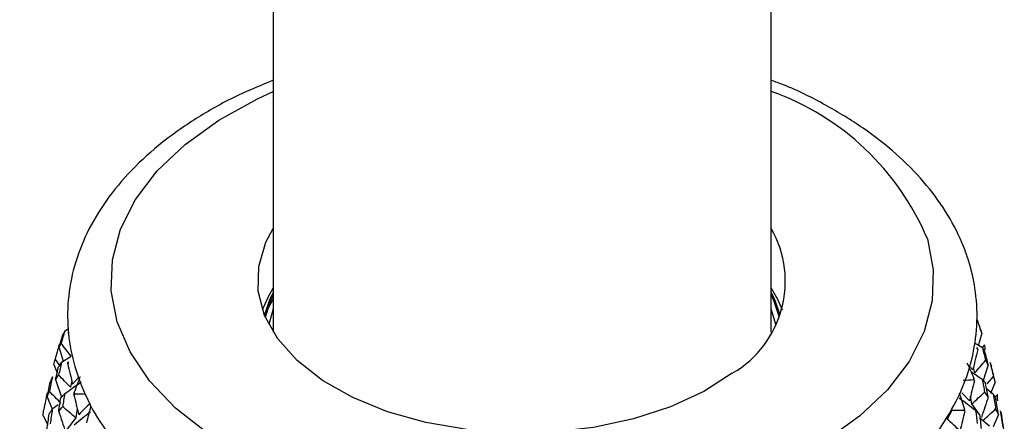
# Paper-space layout '_Isometric' of a CAD drawing. Header units: millimetres. Extents: x -169 to 71, y -17 to 263.
# Tile 15 of 16: x -23 to 22, y 121 to 140. Entities that reach past the tile are written whole.
import ezdxf

# ---------------------------------------------------------------- set-up
doc = ezdxf.new("R2010")
doc.units = ezdxf.units.MM

psp = doc.layouts.new('_Isometric')

# ---------------------------------------------------------------- linework, layer by layer
at = {"color": 7, "linetype": 'Continuous', "lineweight": 25}
for p, q in [((-11.5, 195.97), (-11.5, 125.149)), ((11.5, 125.149), (11.5, 195.97)), ((-11.5, 126.22), (-11.702, 125.502)), ((11.702, 125.502), (11.5, 126.22)), ((-21.124, 125.21), (-20.973, 125.297)), ((21.223, 125.099), (21.061, 124.57)), ((21.245, 124.424), (20.889, 124.642)), ((-21.396, 124.431), (-21.201, 123.807)), ((21.003, 124.374), (21.003, 124.442)), ((21.248, 124.419), (21.354, 124.571)), ((-21.371, 123.633), (-21.577, 123.898)), ((-21.279, 123.757), (-20.838, 124.041)), ((-20.972, 123.784), (-20.966, 123.716)), ((-21.628, 123.65), (-21.481, 123.275)), ((20.801, 123.401), (20.642, 123.597)), ((21.239, 122.969), (20.744, 123.305)), ((20.892, 123.266), (20.829, 123.514)), ((21.519, 123.635), (21.288, 122.91)), ((-21.554, 122.959), (-21.289, 122.138)), ((-20.806, 122.906), (-20.871, 122.611)), ((-20.483, 123.072), (-20.768, 122.749)), ((20.842, 122.941), (20.856, 123.008)), ((21.462, 122.76), (21.759, 123.094)), ((21.836, 122.844), (21.624, 122.313)), ((-20.691, 122.357), (-20.671, 122.29)), ((20.649, 121.981), (20.3, 122.346)), ((21.74, 122.284), (21.446, 122.508)), ((-21.942, 122.158), (-21.712, 121.591)), ((20.767, 121.839), (20.703, 122.199)), ((21.785, 122.097), (21.939, 122.27)), ((-21.705, 121.602), (-21.442, 121.812)), ((-20.551, 121.616), (-20.612, 121.19)), ((19.838, 121.534), (19.625, 121.129)), ((20.389, 121.528), (20.417, 121.594)), ((21.109, 121.348), (20.767, 121.839)), ((-22.132, 121.29), (-21.92, 120.862)), ((21.581, 120.799), (21.149, 121.162)), ((21.984, 121.343), (21.749, 120.775))]:
    psp.add_line(p, q, dxfattribs=at)
at = {"color": 8, "linetype": 'Continuous', "lineweight": 25, "flags": 128}
for points in [[(-14.545, 120.486), (-16.016, 121.643), (-17.213, 122.9), (-18.116, 124.237), (-18.709, 125.63), (-18.981, 127.056), (-18.929, 128.491), (-18.553, 129.909), (-17.86, 131.287), (-16.86, 132.6), (-15.573, 133.828), (-14.019, 134.947), (-12.225, 135.94), (-11.5, 136.275)], [(18.709, 129.457), (18.981, 128.031), (18.929, 126.597), (18.553, 125.178), (17.86, 123.801), (16.86, 122.487), (15.573, 121.26), (14.019, 120.14)]]:
    psp.add_lwpolyline(points, dxfattribs=at)
at = {"color": 7, "linetype": 'Continuous', "lineweight": 25, "flags": 128}
for points in [[(9.699, 123.247), (8.379, 122.405), (6.843, 121.696), (5.129, 121.138), (3.283, 120.746), (1.351, 120.53), (-0.615, 120.495), (-2.566, 120.644), (-4.45, 120.97), (-6.219, 121.468), (-7.827, 122.122), (-9.232, 122.917), (-10.398, 123.832), (-11.294, 124.843), (-11.899, 125.924), (-12.195, 127.047), (-12.175, 128.182), (-11.84, 129.302), (-11.5, 129.938)], [(-11.994, 126.179), (-11.722, 126.804), (-11.5, 127.19)], [(-11.5, 126.99), (-11.692, 126.591), (-11.91, 125.951)], [(11.5, 127.19), (11.791, 126.668), (11.994, 126.179)], [(11.91, 125.951), (11.651, 126.683), (11.5, 126.99)], [(-11.893, 125.911), (-11.84, 126.035), (-11.5, 126.672)], [(-11.866, 125.845), (-11.625, 126.581), (-11.5, 126.85)], [(11.5, 126.85), (11.584, 126.673), (11.866, 125.845)]]:
    psp.add_lwpolyline(points, dxfattribs=at)
at = {"color": 8, "linetype": 'Continuous', "lineweight": 25}
psp.add_arc((7.356, 124.673), 12.32, 22.8503, 70.3432, dxfattribs=at)
at = {"color": 7, "linetype": 'Continuous', "lineweight": 25}
psp.add_arc((7.218, 127.503), 4.926, 300.2362, 29.6272, dxfattribs=at)
for points, knots in [([(11.5, 195.97), (11.494, 196.858), (11.476, 199.417), (11.277, 203.568), (10.829, 208.377), (10.155, 213.058), (9.258, 217.598), (8.137, 221.984), (6.794, 226.2), (5.233, 230.233), (3.46, 234.07), (1.481, 237.698), (-0.696, 241.106), (-3.061, 244.284), (-5.606, 247.227), (-8.319, 249.928), (-11.192, 252.383), (-14.215, 254.589), (-17.381, 256.544), (-20.68, 258.246), (-24.105, 259.692), (-27.648, 260.882), (-31.304, 261.812), (-35.066, 262.482), (-38.928, 262.889), (-42.884, 263.03), (-46.927, 262.903), (-51.048, 262.505), (-55.238, 261.836), (-59.486, 260.896), (-63.78, 259.685), (-68.107, 258.207), (-72.455, 256.465), (-76.812, 254.466), (-81.165, 252.217), (-85.503, 249.724), (-89.815, 246.995), (-94.091, 244.04), (-98.319, 240.868), (-102.493, 237.486), (-106.602, 233.904), (-110.639, 230.132), (-114.595, 226.178), (-118.462, 222.053), (-122.231, 217.767), (-125.897, 213.329), (-129.45, 208.749), (-132.883, 204.039), (-136.19, 199.209), (-139.363, 194.27), (-142.395, 189.233), (-145.279, 184.109), (-148.01, 178.909), (-150.58, 173.646), (-152.985, 168.329), (-155.218, 162.973), (-157.273, 157.586), (-159.147, 152.183), (-160.834, 146.772), (-162.329, 141.368), (-163.628, 135.98), (-164.726, 130.621), (-165.621, 125.301), (-166.309, 120.033), (-166.782, 114.828), (-167.027, 110.204), (-167.053, 107.345), (-167.063, 106.165)], [0, 0, 0, 0, 0.0084867, 0.0244403, 0.0404023, 0.0563528, 0.0722769, 0.0881565, 0.1039706, 0.1196968, 0.135313, 0.1507996, 0.1661422, 0.1813333, 0.196374, 0.2112742, 0.2260521, 0.2407328, 0.2553468, 0.2699276, 0.2845034, 0.2991047, 0.3137648, 0.3285132, 0.3433743, 0.3583658, 0.3734976, 0.3887718, 0.4041827, 0.4197181, 0.4353611, 0.4510919, 0.4668902, 0.4827366, 0.4986139, 0.5145078, 0.5304058, 0.5462982, 0.5621798, 0.5780471, 0.5938984, 0.6097329, 0.6255509, 0.6413531, 0.6571409, 0.6729157, 0.6886795, 0.7044342, 0.7201818, 0.7359245, 0.7516645, 0.767404, 0.7831449, 0.798889, 0.8146385, 0.8303956, 0.8461627, 0.8619417, 0.877735, 0.8935443, 0.9093717, 0.9252186, 0.9410861, 0.9569749, 0.9728847, 0.9888142, 1, 1, 1, 1]), ([(-144.063, 106.165), (-144.058, 106.882), (-144.044, 108.972), (-143.881, 112.536), (-143.51, 116.887), (-142.951, 121.348), (-142.205, 125.903), (-141.271, 130.539), (-140.153, 135.24), (-138.85, 139.993), (-137.366, 144.782), (-135.704, 149.593), (-133.868, 154.41), (-131.864, 159.218), (-129.696, 164.003), (-127.371, 168.75), (-124.895, 173.443), (-122.276, 178.07), (-119.523, 182.614), (-116.642, 187.064), (-113.644, 191.404), (-110.538, 195.622), (-107.333, 199.706), (-104.041, 203.643), (-100.672, 207.421), (-97.236, 211.03), (-93.747, 214.459), (-90.214, 217.699), (-86.652, 220.741), (-83.071, 223.576), (-79.484, 226.199), (-75.905, 228.602), (-72.345, 230.781), (-68.817, 232.731), (-65.334, 234.451), (-61.907, 235.937), (-58.547, 237.191), (-55.267, 238.212), (-52.074, 239.002), (-48.978, 239.565), (-45.983, 239.904), (-43.094, 240.022), (-40.31, 239.921), (-37.629, 239.602), (-35.047, 239.062), (-32.558, 238.292), (-30.159, 237.283), (-27.854, 236.02), (-25.66, 234.498), (-23.602, 232.726), (-21.698, 230.723), (-19.958, 228.505), (-18.382, 226.085), (-16.965, 223.47), (-15.706, 220.663), (-14.604, 217.665), (-13.662, 214.48), (-12.883, 211.112), (-12.268, 207.567), (-11.829, 203.85), (-11.552, 199.995), (-11.517, 197.307), (-11.5, 195.97)], [0, 0, 0, 0, 0.008549, 0.024913, 0.041298, 0.057706, 0.074141, 0.090602, 0.107088, 0.123598, 0.140131, 0.156683, 0.173254, 0.189839, 0.206437, 0.223044, 0.239658, 0.256276, 0.272895, 0.289511, 0.306121, 0.322723, 0.339314, 0.35589, 0.372448, 0.388987, 0.405504, 0.421996, 0.43846, 0.454896, 0.471302, 0.487678, 0.504026, 0.520348, 0.536649, 0.552937, 0.569223, 0.585519, 0.601847, 0.618236, 0.634724, 0.651361, 0.668209, 0.685343, 0.702847, 0.720797, 0.739238, 0.758126, 0.77728, 0.796318, 0.814958, 0.833096, 0.850752, 0.86801, 0.884959, 0.901684, 0.918251, 0.934713, 0.951111, 0.967473, 0.983822, 1, 1, 1, 1]), ([(-11.5, 136.791), (-12.044, 136.569), (-13.275, 136.066), (-14.99, 135.105), (-16.649, 133.95), (-18.075, 132.661), (-19.247, 131.259), (-20.137, 129.767), (-20.729, 128.218), (-21.017, 126.646), (-21.006, 125.083), (-20.713, 123.552), (-20.133, 122.077), (-19.493, 120.919), (-18.966, 120.295), (-18.806, 120.105)], [0, 0, 0, 0, 0.067434, 0.152474, 0.237784, 0.323103, 0.407907, 0.491495, 0.57323, 0.652945, 0.731131, 0.808741, 0.886534, 0.965479, 1, 1, 1, 1]), ([(18.217, 119.397), (18.281, 119.459), (18.798, 119.957), (19.524, 120.999), (20.346, 122.502), (20.844, 124.064), (21.045, 125.635), (20.955, 127.093), (20.674, 128.311), (20.239, 129.504), (19.58, 130.755), (18.559, 132.127), (17.283, 133.413), (15.767, 134.603), (14.016, 135.663), (12.58, 136.394), (11.688, 136.719), (11.5, 136.788)], [0, 0, 0, 0, 0.0115577, 0.092618, 0.1723094, 0.250115, 0.3260581, 0.4007734, 0.4610018, 0.5056366, 0.5813593, 0.6581888, 0.7367077, 0.8165967, 0.8973183, 0.9783785, 1, 1, 1, 1])]:
    psp.add_open_spline(points, degree=3, knots=knots, dxfattribs=at)
for points in [[(21.223, 125.099), (21.159, 125.301), (21.092, 125.502), (21.022, 125.702)], [(-21.124, 125.21), (-21.184, 125.018), (-21.242, 124.826), (-21.299, 124.633)], [(-21.124, 125.21), (-21.156, 125.154), (-21.185, 125.097), (-21.213, 125.039)], [(-20.99, 125.122), (-20.982, 125.132), (-20.974, 125.142), (-20.967, 125.153)], [(21.223, 125.099), (21.2, 125.167), (21.174, 125.233), (21.146, 125.299)], [(-21.396, 124.431), (-21.338, 124.634), (-21.277, 124.837), (-21.213, 125.039)], [(-21.396, 124.431), (-21.366, 124.499), (-21.334, 124.566), (-21.299, 124.633)], [(-20.837, 124.04), (-20.991, 124.238), (-21.145, 124.436), (-21.299, 124.633)], [(-21.388, 124.565), (-21.454, 124.343), (-21.517, 124.121), (-21.577, 123.898)], [(21.03, 124.343), (20.957, 124.028), (20.881, 123.714), (20.801, 123.401)], [(21.03, 124.343), (21.021, 124.376), (21.012, 124.409), (21.003, 124.442)], [(21.03, 124.343), (21.021, 124.354), (21.012, 124.364), (21.003, 124.374)], [(21.245, 124.424), (21.298, 124.231), (21.349, 124.036), (21.398, 123.841)], [(21.245, 124.424), (21.285, 124.367), (21.322, 124.309), (21.358, 124.25)], [(21.382, 124.325), (21.376, 124.408), (21.366, 124.49), (21.354, 124.571)], [(21.519, 123.635), (21.468, 123.84), (21.414, 124.045), (21.358, 124.25)], [(-21.628, 123.65), (-21.614, 123.734), (-21.597, 123.816), (-21.577, 123.898)], [(-21.279, 123.757), (-21.326, 123.562), (-21.371, 123.366), (-21.413, 123.17)], [(-21.279, 123.757), (-21.325, 123.698), (-21.37, 123.639), (-21.412, 123.579)], [(-20.996, 123.684), (-20.988, 123.717), (-20.98, 123.751), (-20.972, 123.784)], [(-20.996, 123.684), (-20.986, 123.695), (-20.976, 123.705), (-20.966, 123.716)], [(-20.996, 123.684), (-20.923, 123.371), (-20.847, 123.06), (-20.768, 122.749)], [(20.534, 123.736), (20.644, 123.495), (20.752, 123.252), (20.856, 123.008)], [(20.892, 123.266), (21.061, 123.458), (21.23, 123.65), (21.398, 123.841)], [(21.519, 123.635), (21.481, 123.704), (21.441, 123.773), (21.398, 123.841)], [(21.594, 123.768), (21.652, 123.544), (21.707, 123.319), (21.759, 123.094)], [(21.594, 123.768), (21.621, 123.696), (21.646, 123.623), (21.668, 123.549)], [(-21.554, 122.959), (-21.509, 123.166), (-21.461, 123.373), (-21.412, 123.579)], [(21.836, 122.844), (21.783, 123.08), (21.727, 123.315), (21.668, 123.549)], [(-21.942, 122.158), (-21.896, 122.395), (-21.847, 122.631), (-21.794, 122.867)], [(-21.698, 123.089), (-21.75, 122.863), (-21.798, 122.637), (-21.843, 122.41)], [(-21.698, 123.089), (-21.733, 123.016), (-21.765, 122.942), (-21.794, 122.867)], [(-21.554, 122.959), (-21.509, 123.03), (-21.463, 123.1), (-21.413, 123.17)], [(-20.871, 122.611), (-21.052, 122.797), (-21.233, 122.984), (-21.413, 123.17)], [(-21.136, 122.304), (-20.883, 122.487), (-20.629, 122.669), (-20.373, 122.85)], [(-20.691, 122.357), (-20.599, 122.603), (-20.505, 122.849), (-20.407, 123.094)], [(20.842, 122.941), (20.684, 122.931), (20.523, 122.921), (20.36, 122.911)], [(20.876, 122.907), (20.804, 122.598), (20.728, 122.289), (20.649, 121.981)], [(20.876, 122.907), (20.865, 122.919), (20.853, 122.93), (20.842, 122.941)], [(20.876, 122.907), (20.869, 122.941), (20.863, 122.975), (20.856, 123.008)], [(21.239, 122.969), (21.278, 122.772), (21.315, 122.575), (21.35, 122.377)], [(21.239, 122.969), (21.292, 122.908), (21.344, 122.847), (21.394, 122.785)], [(21.513, 122.161), (21.475, 122.369), (21.436, 122.577), (21.394, 122.785)], [(21.836, 122.844), (21.814, 122.928), (21.788, 123.012), (21.759, 123.094)], [(-21.949, 122.334), (-22.001, 122.083), (-22.049, 121.831), (-22.094, 121.579)], [(-21.942, 122.158), (-21.913, 122.242), (-21.88, 122.327), (-21.843, 122.41)], [(-21.308, 121.867), (-21.487, 122.048), (-21.665, 122.229), (-21.843, 122.41)], [(-20.707, 122.255), (-20.702, 122.289), (-20.697, 122.323), (-20.691, 122.357)], [(20.18, 122.341), (20.262, 122.093), (20.341, 121.844), (20.417, 121.594)], [(20.767, 121.839), (20.962, 122.018), (21.156, 122.198), (21.35, 122.377)], [(21.513, 122.161), (21.461, 122.233), (21.407, 122.305), (21.35, 122.377)], [(-21.409, 121.487), (-21.378, 121.697), (-21.345, 121.906), (-21.309, 122.116)], [(-21.136, 122.304), (-21.196, 122.242), (-21.254, 122.179), (-21.309, 122.116)], [(-21.136, 122.304), (-21.169, 122.106), (-21.199, 121.908), (-21.227, 121.709)], [(-20.707, 122.255), (-20.695, 122.267), (-20.683, 122.278), (-20.671, 122.29)], [(-20.707, 122.255), (-20.636, 121.947), (-20.561, 121.641), (-20.482, 121.335)], [(-20.156, 122.276), (-20.33, 122.28), (-20.502, 122.285), (-20.671, 122.29)], [(20.934, 121.524), (20.684, 121.717), (20.432, 121.908), (20.178, 122.098)], [(21.513, 122.161), (21.414, 121.844), (21.311, 121.528), (21.204, 121.213)], [(21.74, 122.284), (21.783, 122.056), (21.823, 121.828), (21.86, 121.6)], [(21.74, 122.284), (21.783, 122.209), (21.824, 122.134), (21.861, 122.058)], [(21.984, 121.343), (21.947, 121.582), (21.906, 121.82), (21.861, 122.058)], [(21.953, 121.982), (21.952, 122.079), (21.947, 122.175), (21.939, 122.27)], [(-22.132, 121.29), (-22.123, 121.387), (-22.111, 121.483), (-22.094, 121.579)], [(-21.705, 121.602), (-21.756, 121.526), (-21.803, 121.449), (-21.848, 121.372)], [(-21.705, 121.602), (-21.74, 121.373), (-21.773, 121.144), (-21.803, 120.915)], [(-21.409, 121.487), (-21.351, 121.562), (-21.29, 121.635), (-21.227, 121.709)], [(-21.409, 121.487), (-21.31, 121.174), (-21.208, 120.861), (-21.102, 120.549)], [(-20.612, 121.19), (-20.818, 121.363), (-21.023, 121.536), (-21.227, 121.709)], [(-20.696, 120.871), (-20.448, 121.071), (-20.199, 121.271), (-19.949, 121.469)], [(-19.95, 121.862), (-20.142, 121.689), (-20.319, 121.514), (-20.482, 121.335)], [(-20.119, 120.958), (-20.057, 121.211), (-19.991, 121.462), (-19.923, 121.712)], [(20.389, 121.528), (20.208, 121.53), (20.024, 121.532), (19.838, 121.534)], [(20.429, 121.492), (20.359, 121.187), (20.285, 120.884), (20.207, 120.581)], [(20.429, 121.492), (20.416, 121.504), (20.402, 121.516), (20.389, 121.528)], [(20.429, 121.492), (20.425, 121.526), (20.421, 121.56), (20.417, 121.594)], [(20.934, 121.524), (20.959, 121.325), (20.981, 121.126), (21.002, 120.926)], [(20.934, 121.524), (21.001, 121.459), (21.066, 121.394), (21.129, 121.329)], [(21.282, 121.077), (21.475, 121.252), (21.667, 121.426), (21.86, 121.6)], [(21.984, 121.343), (21.946, 121.429), (21.904, 121.515), (21.86, 121.6)], [(22.075, 121.518), (22.118, 121.265), (22.157, 121.012), (22.193, 120.758)], [(22.075, 121.518), (22.102, 121.43), (22.125, 121.342), (22.144, 121.252)], [(-21.949, 120.654), (-21.918, 120.894), (-21.885, 121.133), (-21.848, 121.372)], [(-20.612, 121.19), (-20.795, 120.979), (-20.958, 120.765), (-21.102, 120.549)], [(20.207, 120.581), (20.027, 120.766), (19.833, 120.948), (19.625, 121.129)], [(21.204, 120.697), (21.182, 120.908), (21.157, 121.118), (21.129, 121.329)], [(22.259, 120.467), (22.225, 120.73), (22.187, 120.991), (22.144, 121.252)]]:
    psp.add_open_spline(points, degree=3, dxfattribs=at)

doc.saveas('drawing.dxf')
